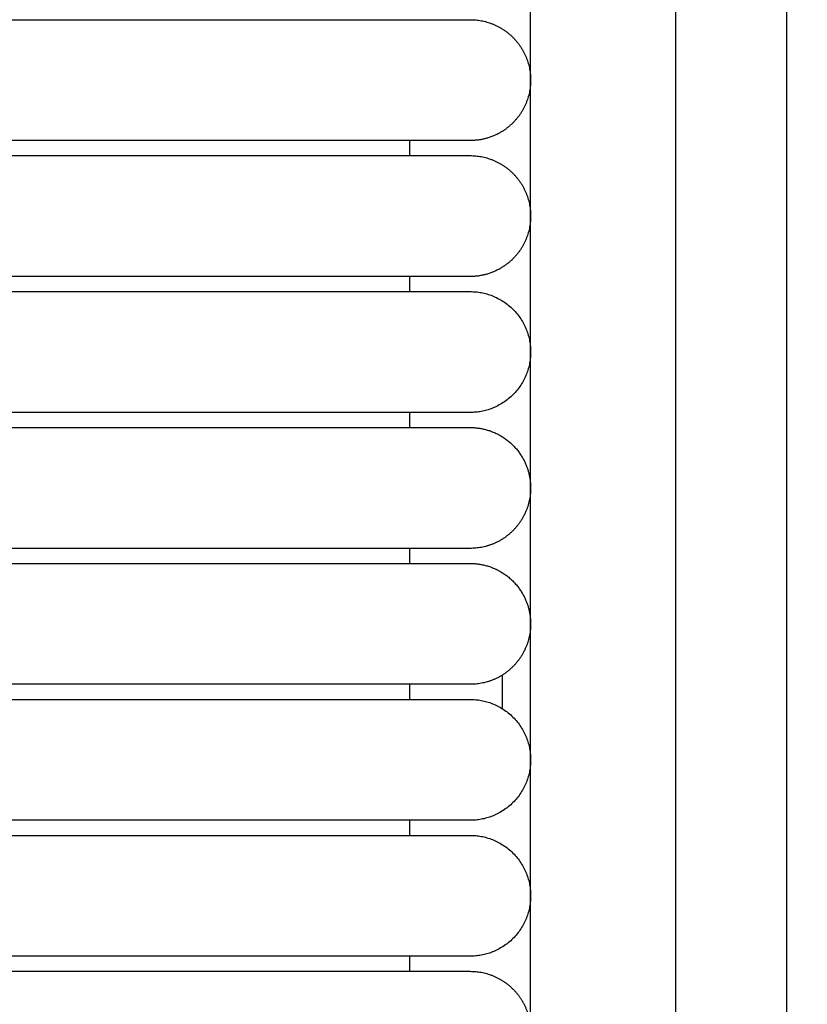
# Model space of a CAD drawing. Header units: millimetres. Extents: x -31695 to -19845, y -5614 to 7253.
# Tile 85 of 256: x -31380 to -31354, y 4805 to 4838. Entities that reach past the tile are written whole.
import ezdxf

# ---------------------------------------------------------------- set-up
doc = ezdxf.new("R2010")
doc.units = ezdxf.units.MM
doc.layers.add('2d', color=7, linetype='Continuous', true_color=0x000000)

msp = doc.modelspace()

# ---------------------------------------------------------------- linework, layer by layer
at = {"layer": '2d', "linetype": 'Continuous', "lineweight": -3}
msp.add_lwpolyline([(-31363.204, 4642.495), (-31363.204, 5407.495)], dxfattribs=at)
for points, knots in [([(-31357.749, 4624.902), (-31357.832, 4626.341), (-31357.901, 4627.78), (-31357.96, 4629.221), (-31358.024, 4630.779), (-31358.076, 4632.338), (-31358.12, 4633.897), (-31358.166, 4635.575), (-31358.204, 4637.252), (-31358.234, 4638.931), (-31358.268, 4640.756), (-31358.293, 4642.581), (-31358.313, 4644.407), (-31358.334, 4646.353), (-31358.349, 4648.299), (-31358.361, 4650.245), (-31358.373, 4652.277), (-31358.38, 4654.31), (-31358.385, 4656.342), (-31358.391, 4658.489), (-31358.393, 4660.636), (-31358.395, 4662.783), (-31358.397, 4666.01), (-31358.397, 4669.236), (-31358.397, 4672.463), (-31358.396, 4682.95), (-31358.396, 4693.438), (-31358.396, 4703.926), (-31358.396, 4715.826), (-31358.396, 4727.727), (-31358.396, 4739.627), (-31358.396, 4752.869), (-31358.396, 4766.11), (-31358.396, 4779.351), (-31358.396, 4793.947), (-31358.396, 4808.544), (-31358.396, 4823.14), (-31358.396, 4854.606), (-31358.396, 4886.071), (-31358.396, 4917.536), (-31358.396, 4950.544), (-31358.396, 4983.553), (-31358.396, 5016.561), (-31358.396, 5049.57), (-31358.396, 5082.578), (-31358.396, 5115.586), (-31358.396, 5131.318), (-31358.396, 5147.051), (-31358.396, 5162.784), (-31358.396, 5178.517), (-31358.396, 5194.251), (-31358.396, 5209.983), (-31358.396, 5217.281), (-31358.396, 5224.579), (-31358.396, 5231.877), (-31358.396, 5239.175), (-31358.396, 5246.473), (-31358.396, 5253.771), (-31358.396, 5259.091), (-31358.396, 5264.412), (-31358.396, 5269.732)], [0, 0, 0, 0, 4.32571, 4.32571, 4.32571, 9.006348, 9.006348, 9.006348, 14.041632, 14.041632, 14.041632, 19.519096, 19.519096, 19.519096, 25.35732, 25.35732, 25.35732, 31.454857, 31.454857, 31.454857, 37.895938, 37.895938, 37.895938, 47.575429, 47.575429, 47.575429, 79.038556, 79.038556, 79.038556, 114.740207, 114.740207, 114.740207, 154.464201, 154.464201, 154.464201, 198.253062, 198.253062, 198.253062, 292.648844, 292.648844, 292.648844, 391.674129, 391.674129, 391.674129, 490.698643, 490.698643, 490.698643, 537.896832, 537.896832, 537.896832, 585.096367, 585.096367, 585.096367, 606.990068, 606.990068, 606.990068, 628.884072, 628.884072, 628.884072, 644.845046, 644.845046, 644.845046, 644.845046]), ([(-31354.038, 4625.082), (-31354.121, 4626.499), (-31354.19, 4627.927), (-31354.249, 4629.346), (-31354.313, 4630.891), (-31354.365, 4632.436), (-31354.409, 4633.982), (-31354.456, 4635.649), (-31354.494, 4637.316), (-31354.525, 4638.984), (-31354.559, 4640.802), (-31354.585, 4642.619), (-31354.606, 4644.437), (-31354.628, 4646.378), (-31354.644, 4648.318), (-31354.656, 4650.259), (-31354.669, 4652.288), (-31354.677, 4654.317), (-31354.683, 4656.346), (-31354.69, 4658.491), (-31354.693, 4660.636), (-31354.695, 4662.782), (-31354.698, 4665.264), (-31354.699, 4667.746), (-31354.7, 4670.228), (-31354.7, 4670.972), (-31354.7, 4671.716), (-31354.7, 4672.46), (-31354.703, 4682.948), (-31354.706, 4693.436), (-31354.708, 4703.924), (-31354.71, 4715.824), (-31354.712, 4727.725), (-31354.714, 4739.626), (-31354.715, 4752.867), (-31354.717, 4766.109), (-31354.718, 4779.35), (-31354.719, 4793.947), (-31354.72, 4808.543), (-31354.721, 4823.14), (-31354.722, 4854.605), (-31354.723, 4886.07), (-31354.723, 4917.536), (-31354.723, 4950.544), (-31354.723, 4983.553), (-31354.723, 5016.561), (-31354.723, 5049.569), (-31354.723, 5082.578), (-31354.723, 5115.586), (-31354.723, 5131.319), (-31354.723, 5147.051), (-31354.722, 5162.784), (-31354.722, 5178.517), (-31354.721, 5194.251), (-31354.721, 5209.984), (-31354.72, 5217.282), (-31354.72, 5224.58), (-31354.719, 5231.878), (-31354.719, 5238.188), (-31354.718, 5244.497), (-31354.718, 5250.807)], [0, 0, 0, 0, 4.271346, 4.271346, 4.271346, 8.910793, 8.910793, 8.910793, 13.915218, 13.915218, 13.915218, 19.369775, 19.369775, 19.369775, 25.191998, 25.191998, 25.191998, 31.279337, 31.279337, 31.279337, 37.714779, 37.714779, 37.714779, 45.161136, 45.161136, 45.161136, 47.392834, 47.392834, 47.392834, 78.857016, 78.857016, 78.857016, 114.55941, 114.55941, 114.55941, 154.283912, 154.283912, 154.283912, 198.073133, 198.073133, 198.073133, 292.469323, 292.469323, 292.469323, 391.494727, 391.494727, 391.494727, 490.51936, 490.51936, 490.51936, 537.717708, 537.717708, 537.717708, 584.917492, 584.917492, 584.917492, 606.811354, 606.811354, 606.811354, 625.740521, 625.740521, 625.740521, 625.740521])]:
    msp.add_open_spline(points, degree=3, knots=knots, dxfattribs=at)
for points, degree in [([(-31389.743, 4837.995), (-31380.974, 4837.995), (-31372.204, 4837.995)], 2), ([(-31372.204, 4833.995), (-31380.974, 4833.995), (-31389.743, 4833.995)], 2), ([(-31367.204, 4833.495), (-31367.204, 4833.745), (-31367.204, 4833.995)], 2), ([(-31389.743, 4833.495), (-31380.974, 4833.495), (-31372.204, 4833.495)], 2), ([(-31372.204, 4829.495), (-31380.974, 4829.495), (-31389.743, 4829.495)], 2), ([(-31367.204, 4828.995), (-31367.204, 4829.245), (-31367.204, 4829.495)], 2), ([(-31389.743, 4828.995), (-31380.974, 4828.995), (-31372.204, 4828.995)], 2), ([(-31372.204, 4824.995), (-31380.974, 4824.995), (-31389.743, 4824.995)], 2), ([(-31367.204, 4824.495), (-31367.204, 4824.745), (-31367.204, 4824.995)], 2), ([(-31389.743, 4824.495), (-31380.974, 4824.495), (-31372.204, 4824.495)], 2), ([(-31372.204, 4820.495), (-31380.974, 4820.495), (-31389.743, 4820.495)], 2), ([(-31367.204, 4819.995), (-31367.204, 4820.245), (-31367.204, 4820.495)], 2), ([(-31389.743, 4819.995), (-31380.974, 4819.995), (-31372.204, 4819.995)], 2), ([(-31364.135, 4815.185), (-31364.135, 4815.558), (-31364.135, 4815.932), (-31364.135, 4816.305)], 3), ([(-31372.204, 4815.995), (-31380.974, 4815.995), (-31389.743, 4815.995)], 2), ([(-31367.204, 4815.495), (-31367.204, 4815.745), (-31367.204, 4815.995)], 2), ([(-31389.743, 4815.495), (-31380.974, 4815.495), (-31372.204, 4815.495)], 2), ([(-31372.204, 4811.495), (-31380.974, 4811.495), (-31389.743, 4811.495)], 2), ([(-31367.204, 4810.995), (-31367.204, 4811.245), (-31367.204, 4811.495)], 2), ([(-31389.743, 4810.995), (-31380.974, 4810.995), (-31372.204, 4810.995)], 2), ([(-31372.204, 4806.995), (-31380.974, 4806.995), (-31389.743, 4806.995)], 2), ([(-31367.204, 4806.495), (-31367.204, 4806.745), (-31367.204, 4806.995)], 2), ([(-31389.743, 4806.495), (-31380.974, 4806.495), (-31372.204, 4806.495)], 2)]:
    msp.add_open_spline(points, degree=degree, dxfattribs=at)
for points, weights, knots in [([(-31372.204, 4837.995), (-31369.305, 4837.995), (-31367.255, 4837.995), (-31365.204, 4837.995), (-31365.204, 4837.995)], [1, 0.853553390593, 0.853553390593, 0.853553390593, 1], [0, 0, 0, 5.79899, 5.79899, 11.59798, 11.59798, 11.59798]), ([(-31365.204, 4837.995), (-31364.376, 4837.995), (-31363.79, 4837.409), (-31363.204, 4836.823), (-31363.204, 4835.995), (-31363.204, 4835.167), (-31363.79, 4834.581), (-31364.014, 4834.357), (-31364.296, 4834.213)], [1, 0.853553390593, 0.853553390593, 0.853553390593, 1, 0.853553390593, 0.853553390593, 0.853553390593, 0.874965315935], [0, 0, 0, 1.656854, 1.656854, 3.313708, 3.313708, 4.970563, 4.970563, 5.604101, 5.604101, 5.604101]), ([(-31365.204, 4833.995), (-31365.204, 4833.995), (-31367.255, 4833.995), (-31369.305, 4833.995), (-31372.204, 4833.995)], [1, 0.853553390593, 0.853553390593, 0.853553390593, 1], [0, 0, 0, 5.79899, 5.79899, 11.59798, 11.59798, 11.59798]), ([(-31372.204, 4833.495), (-31369.305, 4833.495), (-31367.255, 4833.495), (-31365.204, 4833.495), (-31365.204, 4833.495)], [1, 0.853553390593, 0.853553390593, 0.853553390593, 1], [0, 0, 0, 5.79899, 5.79899, 11.59798, 11.59798, 11.59798]), ([(-31365.204, 4833.495), (-31364.376, 4833.495), (-31363.79, 4832.909), (-31363.204, 4832.323), (-31363.204, 4831.495), (-31363.204, 4830.667), (-31363.79, 4830.081), (-31364.014, 4829.857), (-31364.296, 4829.713)], [1, 0.853553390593, 0.853553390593, 0.853553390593, 1, 0.853553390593, 0.853553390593, 0.853553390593, 0.874965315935], [0, 0, 0, 1.656854, 1.656854, 3.313708, 3.313708, 4.970563, 4.970563, 5.604101, 5.604101, 5.604101]), ([(-31365.204, 4829.495), (-31365.204, 4829.495), (-31367.255, 4829.495), (-31369.305, 4829.495), (-31372.204, 4829.495)], [1, 0.853553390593, 0.853553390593, 0.853553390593, 1], [0, 0, 0, 5.79899, 5.79899, 11.59798, 11.59798, 11.59798]), ([(-31372.204, 4828.995), (-31369.305, 4828.995), (-31367.255, 4828.995), (-31365.204, 4828.995), (-31365.204, 4828.995)], [1, 0.853553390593, 0.853553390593, 0.853553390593, 1], [0, 0, 0, 5.79899, 5.79899, 11.59798, 11.59798, 11.59798]), ([(-31365.204, 4828.995), (-31363.204, 4828.995), (-31363.204, 4826.995), (-31363.204, 4824.995), (-31365.204, 4824.995)], [1, 0.707106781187, 1, 0.707106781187, 1], [6.283185, 6.283185, 6.283185, 9.424778, 9.424778, 12.566371, 12.566371, 12.566371]), ([(-31365.204, 4824.995), (-31365.204, 4824.995), (-31367.255, 4824.995), (-31369.305, 4824.995), (-31372.204, 4824.995)], [1, 0.853553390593, 0.853553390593, 0.853553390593, 1], [0, 0, 0, 5.79899, 5.79899, 11.59798, 11.59798, 11.59798]), ([(-31372.204, 4824.495), (-31369.305, 4824.495), (-31367.255, 4824.495), (-31365.204, 4824.495), (-31365.204, 4824.495)], [1, 0.853553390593, 0.853553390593, 0.853553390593, 1], [0, 0, 0, 5.79899, 5.79899, 11.59798, 11.59798, 11.59798]), ([(-31363.422, 4823.403), (-31363.204, 4822.975), (-31363.204, 4822.495), (-31363.204, 4821.667), (-31363.79, 4821.081), (-31364.376, 4820.495), (-31365.204, 4820.495)], [0.874965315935, 0.909550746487, 1, 0.853553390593, 0.853553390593, 0.853553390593, 1], [2.290392, 2.290392, 2.290392, 3.313708, 3.313708, 4.970563, 4.970563, 6.627417, 6.627417, 6.627417]), ([(-31365.204, 4820.495), (-31365.204, 4820.495), (-31367.255, 4820.495), (-31369.305, 4820.495), (-31372.204, 4820.495)], [1, 0.853553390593, 0.853553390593, 0.853553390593, 1], [0, 0, 0, 5.79899, 5.79899, 11.59798, 11.59798, 11.59798]), ([(-31372.204, 4819.995), (-31369.305, 4819.995), (-31367.255, 4819.995), (-31365.204, 4819.995), (-31365.204, 4819.995)], [1, 0.853553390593, 0.853553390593, 0.853553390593, 1], [0, 0, 0, 5.79899, 5.79899, 11.59798, 11.59798, 11.59798]), ([(-31363.422, 4818.903), (-31363.204, 4818.475), (-31363.204, 4817.995), (-31363.204, 4817.167), (-31363.79, 4816.581), (-31364.376, 4815.995), (-31365.204, 4815.995)], [0.874965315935, 0.909550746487, 1, 0.853553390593, 0.853553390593, 0.853553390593, 1], [2.290392, 2.290392, 2.290392, 3.313708, 3.313708, 4.970563, 4.970563, 6.627417, 6.627417, 6.627417]), ([(-31365.204, 4815.995), (-31365.204, 4815.995), (-31367.255, 4815.995), (-31369.305, 4815.995), (-31372.204, 4815.995)], [1, 0.853553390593, 0.853553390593, 0.853553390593, 1], [0, 0, 0, 5.79899, 5.79899, 11.59798, 11.59798, 11.59798]), ([(-31372.204, 4815.495), (-31369.305, 4815.495), (-31367.255, 4815.495), (-31365.204, 4815.495), (-31365.204, 4815.495)], [1, 0.853553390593, 0.853553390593, 0.853553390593, 1], [0, 0, 0, 5.79899, 5.79899, 11.59798, 11.59798, 11.59798]), ([(-31365.204, 4815.495), (-31363.204, 4815.495), (-31363.204, 4813.495), (-31363.204, 4811.495), (-31365.204, 4811.495)], [1, 0.707106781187, 1, 0.707106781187, 1], [6.283185, 6.283185, 6.283185, 9.424778, 9.424778, 12.566371, 12.566371, 12.566371]), ([(-31365.204, 4811.495), (-31365.204, 4811.495), (-31367.255, 4811.495), (-31369.305, 4811.495), (-31372.204, 4811.495)], [1, 0.853553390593, 0.853553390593, 0.853553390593, 1], [0, 0, 0, 5.79899, 5.79899, 11.59798, 11.59798, 11.59798]), ([(-31372.204, 4810.995), (-31369.305, 4810.995), (-31367.255, 4810.995), (-31365.204, 4810.995), (-31365.204, 4810.995)], [1, 0.853553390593, 0.853553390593, 0.853553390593, 1], [0, 0, 0, 5.79899, 5.79899, 11.59798, 11.59798, 11.59798]), ([(-31365.204, 4810.995), (-31363.204, 4810.995), (-31363.204, 4808.995), (-31363.204, 4806.995), (-31365.204, 4806.995)], [1, 0.707106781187, 1, 0.707106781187, 1], [12.566371, 12.566371, 12.566371, 15.707963, 15.707963, 18.849556, 18.849556, 18.849556]), ([(-31365.204, 4806.995), (-31365.204, 4806.995), (-31367.255, 4806.995), (-31369.305, 4806.995), (-31372.204, 4806.995)], [1, 0.853553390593, 0.853553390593, 0.853553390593, 1], [0, 0, 0, 5.79899, 5.79899, 11.59798, 11.59798, 11.59798]), ([(-31372.204, 4806.495), (-31369.305, 4806.495), (-31367.255, 4806.495), (-31365.204, 4806.495), (-31365.204, 4806.495)], [1, 0.853553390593, 0.853553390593, 0.853553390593, 1], [0, 0, 0, 5.79899, 5.79899, 11.59798, 11.59798, 11.59798]), ([(-31365.204, 4806.495), (-31364.376, 4806.495), (-31363.79, 4805.909), (-31363.566, 4805.685), (-31363.422, 4805.403)], [1, 0.853553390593, 0.853553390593, 0.853553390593, 0.874965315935], [0, 0, 0, 1.656854, 1.656854, 2.290392, 2.290392, 2.290392]), ([(-31363.422, 4805.403), (-31363.204, 4804.975), (-31363.204, 4804.495), (-31363.204, 4802.495), (-31365.204, 4802.495)], [0.874965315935, 0.909550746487, 1, 0.707106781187, 1], [14.737798, 14.737798, 14.737798, 15.707963, 15.707963, 18.849556, 18.849556, 18.849556])]:
    msp.add_rational_spline(points, weights, degree=2, knots=knots, dxfattribs=at)
for points, weights in [([(-31364.296, 4834.213), (-31364.724, 4833.995), (-31365.204, 4833.995)], [0.874965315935, 0.909550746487, 1]), ([(-31364.296, 4829.713), (-31364.724, 4829.495), (-31365.204, 4829.495)], [0.874965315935, 0.909550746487, 1]), ([(-31365.204, 4824.495), (-31363.979, 4824.495), (-31363.422, 4823.403)], [1, 0.797556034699, 0.874965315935]), ([(-31365.204, 4819.995), (-31363.979, 4819.995), (-31363.422, 4818.903)], [1, 0.797556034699, 0.874965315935])]:
    msp.add_rational_spline(points, weights, degree=2, dxfattribs=at)

doc.saveas('drawing.dxf')
